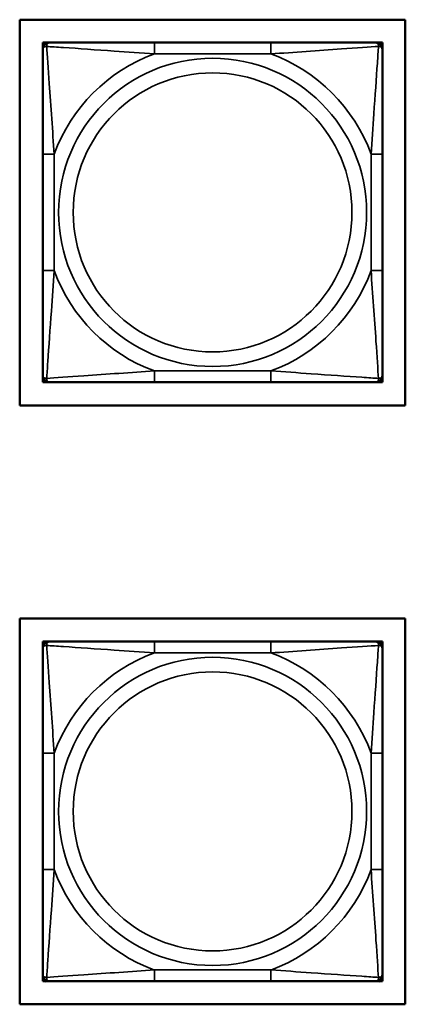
# Model space of a CAD drawing. Header units: inches. Extents: x 3.3 to 44.7, y 1.4 to 39.2.
# Tile 44 of 85: x 28.4 to 29.1, y 10.3 to 12. Entities that reach past the tile are written whole.
import ezdxf

# ---------------------------------------------------------------- set-up
doc = ezdxf.new("R2010")
doc.units = ezdxf.units.IN
doc.header["$MEASUREMENT"] = 0
doc.layers.add('Visible (ANSI)', color=7, linetype='Continuous', lineweight=50)
doc.layers.add('Visible Narrow (ANSI)', color=7, linetype='Continuous', lineweight=35)

msp = doc.modelspace()

# ---------------------------------------------------------------- linework, layer by layer
at = {"layer": 'Visible (ANSI)'}
for p, q in [((28.4329, 12.0235), (29.1034, 12.0235)), ((28.4329, 11.3529), (28.4329, 12.0235)), ((29.1034, 12.0235), (29.1034, 11.3529)), ((28.473, 11.9838), (28.4789, 11.9838)), ((28.473, 11.9779), (28.473, 11.9838)), ((28.473, 11.972), (28.473, 11.9779)), ((28.4789, 11.9838), (28.4848, 11.9838)), ((28.8694, 11.9838), (28.6671, 11.9838)), ((29.0518, 11.9838), (29.0577, 11.9838)), ((29.0577, 11.9838), (29.0636, 11.9838)), ((29.0636, 11.9838), (29.0636, 11.9779)), ((29.0636, 11.9779), (29.0636, 11.972)), ((28.473, 11.7897), (28.473, 11.5874)), ((29.0636, 11.5874), (29.0636, 11.7897)), ((28.473, 11.3992), (28.473, 11.4051)), ((28.473, 11.3933), (28.473, 11.3992)), ((29.0636, 11.4051), (29.0636, 11.3992)), ((29.0636, 11.3992), (29.0636, 11.3933)), ((28.4789, 11.3933), (28.473, 11.3933)), ((28.4848, 11.3933), (28.4789, 11.3933)), ((28.6671, 11.3933), (28.8694, 11.3933)), ((29.0577, 11.3933), (29.0518, 11.3933)), ((29.0636, 11.3933), (29.0577, 11.3933)), ((29.1034, 11.3529), (28.4329, 11.3529)), ((28.4329, 10.9829), (29.1034, 10.9829)), ((28.4329, 10.3124), (28.4329, 10.9829)), ((29.1034, 10.9829), (29.1034, 10.3124)), ((28.473, 10.9428), (28.4789, 10.9428)), ((28.473, 10.9369), (28.473, 10.9428)), ((28.473, 10.931), (28.473, 10.9369)), ((28.4789, 10.9428), (28.4848, 10.9428)), ((28.8694, 10.9428), (28.6671, 10.9428)), ((29.0518, 10.9428), (29.0577, 10.9428)), ((29.0577, 10.9428), (29.0636, 10.9428)), ((29.0636, 10.9428), (29.0636, 10.9369)), ((29.0636, 10.9369), (29.0636, 10.931)), ((28.473, 10.7487), (28.473, 10.5464)), ((29.0636, 10.5464), (29.0636, 10.7487)), ((28.473, 10.3582), (28.473, 10.3641)), ((28.473, 10.3523), (28.473, 10.3582)), ((28.4789, 10.3523), (28.473, 10.3523)), ((28.4848, 10.3523), (28.4789, 10.3523)), ((28.6671, 10.3523), (28.8694, 10.3523)), ((29.0577, 10.3523), (29.0518, 10.3523)), ((29.0636, 10.3523), (29.0577, 10.3523)), ((29.0636, 10.3641), (29.0636, 10.3582)), ((29.0636, 10.3582), (29.0636, 10.3523)), ((29.1034, 10.3124), (28.4329, 10.3124))]:
    msp.add_line(p, q, dxfattribs=at)
for centre, radius, start, end in [((28.4789, 11.9779), 0.00591, 90, 180), ((28.4848, 11.972), 0.0118, 90, 180), ((29.0518, 11.972), 0.0118, 0, 90), ((29.0577, 11.9779), 0.00591, 0, 90), ((28.4848, 11.4051), 0.0118, 180, 270), ((28.4789, 11.3992), 0.00591, 180, 270), ((29.0518, 11.4051), 0.0118, 270, 0), ((29.0577, 11.3992), 0.00591, 270, 0), ((28.4789, 10.9369), 0.00591, 90, 180), ((28.4848, 10.931), 0.0118, 90, 180), ((29.0518, 10.931), 0.0118, 0, 90), ((29.0577, 10.9369), 0.00591, 0, 90), ((28.4848, 10.3641), 0.0118, 180, 270), ((28.4789, 10.3582), 0.00591, 180, 270), ((29.0518, 10.3641), 0.0118, 270, 0), ((29.0577, 10.3582), 0.00591, 270, 0)]:
    msp.add_arc(centre, radius, start, end, dxfattribs=at)
for points, knots in [([(28.6671, 11.9838), (28.6435, 11.9838), (28.6195, 11.9838), (28.5961, 11.9838), (28.5654, 11.9838), (28.5346, 11.9838), (28.5113, 11.9838), (28.4993, 11.9838), (28.4897, 11.9838), (28.4848, 11.9838)], [0.2569537, 0.2569537, 0.2569537, 0.2569537, 0.4371919, 0.4371919, 0.4371919, 0.6739428, 0.6739428, 0.6739428, 0.7963818, 0.7963818, 0.7963818, 0.7963818]), ([(29.0518, 11.9838), (29.046, 11.9838), (29.0335, 11.9838), (29.0183, 11.9838), (28.9949, 11.9838), (28.9658, 11.9838), (28.9367, 11.9838), (28.9145, 11.9838), (28.8919, 11.9838), (28.8694, 11.9838)], [-0.7968224, -0.7968224, -0.7968224, -0.7968224, -0.6514613, -0.6514613, -0.6514613, -0.427691, -0.427691, -0.427691, -0.2569517, -0.2569517, -0.2569517, -0.2569517]), ([(28.473, 11.972), (28.473, 11.9663), (28.473, 11.9538), (28.473, 11.9386), (28.473, 11.9152), (28.473, 11.886), (28.473, 11.857), (28.473, 11.8348), (28.473, 11.8121), (28.473, 11.7897)], [-0.7968224, -0.7968224, -0.7968224, -0.7968224, -0.6514613, -0.6514613, -0.6514613, -0.427691, -0.427691, -0.427691, -0.2569517, -0.2569517, -0.2569517, -0.2569517]), ([(29.0636, 11.7897), (29.0636, 11.8134), (29.0636, 11.8374), (29.0636, 11.8607), (29.0636, 11.8914), (29.0636, 11.9223), (29.0636, 11.9455), (29.0636, 11.9575), (29.0636, 11.9672), (29.0636, 11.972)], [0.2569537, 0.2569537, 0.2569537, 0.2569537, 0.4371919, 0.4371919, 0.4371919, 0.6739428, 0.6739428, 0.6739428, 0.7963818, 0.7963818, 0.7963818, 0.7963818]), ([(28.473, 11.5874), (28.473, 11.5638), (28.473, 11.5398), (28.473, 11.5164), (28.473, 11.4857), (28.473, 11.4548), (28.473, 11.4316), (28.473, 11.4196), (28.473, 11.41), (28.473, 11.4051)], [0.2569537, 0.2569537, 0.2569537, 0.2569537, 0.4371919, 0.4371919, 0.4371919, 0.6739428, 0.6739428, 0.6739428, 0.7963818, 0.7963818, 0.7963818, 0.7963818]), ([(29.0636, 11.4051), (29.0636, 11.4108), (29.0636, 11.4233), (29.0636, 11.4385), (29.0636, 11.462), (29.0636, 11.4911), (29.0636, 11.5202), (29.0636, 11.5423), (29.0636, 11.565), (29.0636, 11.5874)], [-0.7968224, -0.7968224, -0.7968224, -0.7968224, -0.6514613, -0.6514613, -0.6514613, -0.427691, -0.427691, -0.427691, -0.2569517, -0.2569517, -0.2569517, -0.2569517]), ([(28.4848, 11.3933), (28.4906, 11.3933), (28.5031, 11.3933), (28.5183, 11.3933), (28.5417, 11.3933), (28.5708, 11.3933), (28.5999, 11.3933), (28.6221, 11.3933), (28.6447, 11.3933), (28.6671, 11.3933)], [-0.7968224, -0.7968224, -0.7968224, -0.7968224, -0.6514613, -0.6514613, -0.6514613, -0.427691, -0.427691, -0.427691, -0.2569517, -0.2569517, -0.2569517, -0.2569517]), ([(28.8694, 11.3933), (28.8931, 11.3933), (28.9171, 11.3933), (28.9405, 11.3933), (28.9711, 11.3933), (29.002, 11.3933), (29.0253, 11.3933), (29.0373, 11.3933), (29.0469, 11.3933), (29.0518, 11.3933)], [0.2569537, 0.2569537, 0.2569537, 0.2569537, 0.4371919, 0.4371919, 0.4371919, 0.6739428, 0.6739428, 0.6739428, 0.7963818, 0.7963818, 0.7963818, 0.7963818]), ([(28.6671, 10.9428), (28.6435, 10.9428), (28.6195, 10.9428), (28.5961, 10.9428), (28.5654, 10.9428), (28.5346, 10.9428), (28.5113, 10.9428), (28.4993, 10.9428), (28.4897, 10.9428), (28.4848, 10.9428)], [0.2569537, 0.2569537, 0.2569537, 0.2569537, 0.4371919, 0.4371919, 0.4371919, 0.6739428, 0.6739428, 0.6739428, 0.7963818, 0.7963818, 0.7963818, 0.7963818]), ([(29.0518, 10.9428), (29.046, 10.9428), (29.0335, 10.9428), (29.0183, 10.9428), (28.9949, 10.9428), (28.9658, 10.9428), (28.9367, 10.9428), (28.9145, 10.9428), (28.8919, 10.9428), (28.8694, 10.9428)], [-0.7968224, -0.7968224, -0.7968224, -0.7968224, -0.6514613, -0.6514613, -0.6514613, -0.427691, -0.427691, -0.427691, -0.2569517, -0.2569517, -0.2569517, -0.2569517]), ([(28.473, 10.931), (28.473, 10.9253), (28.473, 10.9128), (28.473, 10.8976), (28.473, 10.8742), (28.473, 10.845), (28.473, 10.816), (28.473, 10.7938), (28.473, 10.7711), (28.473, 10.7487)], [-0.7968224, -0.7968224, -0.7968224, -0.7968224, -0.6514613, -0.6514613, -0.6514613, -0.427691, -0.427691, -0.427691, -0.2569517, -0.2569517, -0.2569517, -0.2569517]), ([(29.0636, 10.7487), (29.0636, 10.7724), (29.0636, 10.7964), (29.0636, 10.8197), (29.0636, 10.8504), (29.0636, 10.8813), (29.0636, 10.9045), (29.0636, 10.9165), (29.0636, 10.9262), (29.0636, 10.931)], [0.2569537, 0.2569537, 0.2569537, 0.2569537, 0.4371919, 0.4371919, 0.4371919, 0.6739428, 0.6739428, 0.6739428, 0.7963818, 0.7963818, 0.7963818, 0.7963818]), ([(28.473, 10.5464), (28.473, 10.5228), (28.473, 10.4988), (28.473, 10.4754), (28.473, 10.4447), (28.473, 10.4138), (28.473, 10.3906), (28.473, 10.3786), (28.473, 10.369), (28.473, 10.3641)], [0.2569537, 0.2569537, 0.2569537, 0.2569537, 0.4371919, 0.4371919, 0.4371919, 0.6739428, 0.6739428, 0.6739428, 0.7963818, 0.7963818, 0.7963818, 0.7963818]), ([(29.0636, 10.3641), (29.0636, 10.3698), (29.0636, 10.3823), (29.0636, 10.3975), (29.0636, 10.421), (29.0636, 10.4501), (29.0636, 10.4792), (29.0636, 10.5013), (29.0636, 10.524), (29.0636, 10.5464)], [-0.7968224, -0.7968224, -0.7968224, -0.7968224, -0.6514613, -0.6514613, -0.6514613, -0.427691, -0.427691, -0.427691, -0.2569517, -0.2569517, -0.2569517, -0.2569517]), ([(28.4848, 10.3523), (28.4906, 10.3523), (28.5031, 10.3523), (28.5183, 10.3523), (28.5417, 10.3523), (28.5708, 10.3523), (28.5999, 10.3523), (28.6221, 10.3523), (28.6447, 10.3523), (28.6671, 10.3523)], [-0.7968224, -0.7968224, -0.7968224, -0.7968224, -0.6514613, -0.6514613, -0.6514613, -0.427691, -0.427691, -0.427691, -0.2569517, -0.2569517, -0.2569517, -0.2569517]), ([(28.8694, 10.3523), (28.8931, 10.3523), (28.9171, 10.3523), (28.9405, 10.3523), (28.9711, 10.3523), (29.002, 10.3523), (29.0253, 10.3523), (29.0373, 10.3523), (29.0469, 10.3523), (29.0518, 10.3523)], [0.2569537, 0.2569537, 0.2569537, 0.2569537, 0.4371919, 0.4371919, 0.4371919, 0.6739428, 0.6739428, 0.6739428, 0.7963818, 0.7963818, 0.7963818, 0.7963818])]:
    msp.add_open_spline(points, degree=3, knots=knots, dxfattribs=at)
at = {"layer": 'Visible Narrow (ANSI)'}
for p, q in [((28.6671, 11.9838), (28.6671, 11.9641)), ((28.8694, 11.9838), (28.8694, 11.9641)), ((28.6671, 11.9641), (28.8694, 11.9641)), ((28.473, 11.7897), (28.4927, 11.7897)), ((28.4927, 11.5874), (28.4927, 11.7897)), ((29.0439, 11.7897), (29.0439, 11.5874)), ((29.0636, 11.7897), (29.0439, 11.7897)), ((28.473, 11.5874), (28.4927, 11.5874)), ((29.0636, 11.5874), (29.0439, 11.5874)), ((28.8694, 11.413), (28.6671, 11.413)), ((28.6671, 11.3933), (28.6671, 11.413)), ((28.8694, 11.3933), (28.8694, 11.413)), ((28.6671, 10.9428), (28.6671, 10.9231)), ((28.8694, 10.9428), (28.8694, 10.9231)), ((28.6671, 10.9231), (28.8694, 10.9231)), ((28.473, 10.7487), (28.4927, 10.7487)), ((28.4927, 10.5464), (28.4927, 10.7487)), ((29.0439, 10.7487), (29.0439, 10.5464)), ((29.0636, 10.7487), (29.0439, 10.7487)), ((28.473, 10.5464), (28.4927, 10.5464)), ((29.0636, 10.5464), (29.0439, 10.5464)), ((28.8694, 10.372), (28.6671, 10.372)), ((28.6671, 10.3523), (28.6671, 10.372)), ((28.8694, 10.3523), (28.8694, 10.372))]:
    msp.add_line(p, q, dxfattribs=at)
for centre, radius in [((28.7683, 11.6886), 0.2678), ((28.7683, 11.6886), 0.2424), ((28.7683, 10.6476), 0.2678), ((28.7683, 10.6476), 0.2424)]:
    msp.add_circle(centre, radius, dxfattribs=at)
for centre, start, end in [((28.7683, 11.6886), 110.1547, 159.8453), ((28.7683, 11.6886), 20.1547, 69.8453), ((28.7683, 11.6886), 200.1547, 249.8453), ((28.7683, 11.6886), 290.1547, 339.8453), ((28.7683, 10.6476), 110.1547, 159.8453), ((28.7683, 10.6476), 20.1547, 69.8453), ((28.7683, 10.6476), 200.1547, 249.8453), ((28.7683, 10.6476), 290.1547, 339.8453)]:
    msp.add_arc(centre, 0.2936, start, end, dxfattribs=at)
for points, knots in [([(28.4799, 11.977), (28.4799, 11.9778), (28.4799, 11.9786), (28.4801, 11.98), (28.4803, 11.9807), (28.4808, 11.9816), (28.481, 11.9819), (28.4813, 11.9823), (28.4814, 11.9825), (28.4817, 11.9828), (28.4819, 11.983), (28.4825, 11.9833), (28.4829, 11.9835), (28.4838, 11.9838), (28.4843, 11.9838), (28.4848, 11.9838)], [-0.00023197, -0.00023197, -0.00023197, -0.00023197, 0.00913095, 0.00913095, 0.01983142, 0.01983142, 0.02651922, 0.02651922, 0.02986312, 0.02986312, 0.03521335, 0.03521335, 0.04377373, 0.04377373, 0.0532704, 0.0532704, 0.0532704, 0.0532704]), ([(29.0518, 11.9838), (29.0523, 11.9838), (29.0528, 11.9838), (29.0537, 11.9835), (29.0541, 11.9833), (29.0546, 11.983), (29.0549, 11.9828), (29.0552, 11.9825), (29.0553, 11.9823), (29.0556, 11.9819), (29.0558, 11.9816), (29.0563, 11.9807), (29.0565, 11.98), (29.0567, 11.9786), (29.0567, 11.9778), (29.0567, 11.977)], [-0.0532704, -0.0532704, -0.0532704, -0.0532704, -0.04377373, -0.04377373, -0.03521335, -0.03521335, -0.02986312, -0.02986312, -0.02651922, -0.02651922, -0.01983142, -0.01983142, -0.00913095, -0.00913095, 0.00023197, 0.00023197, 0.00023197, 0.00023197]), ([(28.473, 11.972), (28.473, 11.9726), (28.4731, 11.9731), (28.4733, 11.9739), (28.4735, 11.9743), (28.4739, 11.9749), (28.4741, 11.9751), (28.4744, 11.9754), (28.4745, 11.9756), (28.4749, 11.9759), (28.4752, 11.9761), (28.4762, 11.9765), (28.4768, 11.9767), (28.4783, 11.977), (28.479, 11.977), (28.4799, 11.977)], [-0.0532704, -0.0532704, -0.0532704, -0.0532704, -0.04377373, -0.04377373, -0.03521335, -0.03521335, -0.02986312, -0.02986312, -0.02651922, -0.02651922, -0.01983142, -0.01983142, -0.00913095, -0.00913095, 0.00023197, 0.00023197, 0.00023197, 0.00023197]), ([(28.4799, 11.977), (28.4875, 11.9765), (28.4975, 11.9758), (28.5346, 11.9734), (28.5663, 11.9711), (28.6205, 11.9672), (28.6438, 11.9656), (28.6671, 11.9641)], [-0.7478145, -0.7478145, -0.7478145, -0.7478145, -0.6493253, -0.6493253, -0.427691, -0.427691, -0.2569537, -0.2569537, -0.2569537, -0.2569537]), ([(28.4927, 11.7897), (28.4903, 11.8302), (28.487, 11.8726), (28.4824, 11.9382), (28.4808, 11.9626), (28.4799, 11.977)], [0.2569517, 0.2569517, 0.2569517, 0.2569517, 0.5559983, 0.5559983, 0.7482818, 0.7482818, 0.7482818, 0.7482818]), ([(28.8694, 11.9641), (28.9099, 11.9665), (28.9523, 11.9698), (29.0179, 11.9745), (29.0424, 11.9761), (29.0567, 11.977)], [0.2569517, 0.2569517, 0.2569517, 0.2569517, 0.5559983, 0.5559983, 0.7482818, 0.7482818, 0.7482818, 0.7482818]), ([(29.0567, 11.977), (29.0562, 11.9693), (29.0556, 11.9593), (29.0531, 11.9223), (29.0508, 11.8906), (29.0469, 11.8363), (29.0453, 11.8131), (29.0439, 11.7897)], [-0.7478145, -0.7478145, -0.7478145, -0.7478145, -0.6493253, -0.6493253, -0.427691, -0.427691, -0.2569537, -0.2569537, -0.2569537, -0.2569537]), ([(29.0567, 11.977), (29.0576, 11.977), (29.0583, 11.977), (29.0598, 11.9767), (29.0604, 11.9765), (29.0613, 11.9761), (29.0617, 11.9759), (29.0621, 11.9756), (29.0622, 11.9754), (29.0625, 11.9751), (29.0627, 11.9749), (29.0631, 11.9743), (29.0632, 11.9739), (29.0635, 11.9731), (29.0636, 11.9726), (29.0636, 11.972)], [-0.00023197, -0.00023197, -0.00023197, -0.00023197, 0.00913095, 0.00913095, 0.01983142, 0.01983142, 0.02651922, 0.02651922, 0.02986312, 0.02986312, 0.03521335, 0.03521335, 0.04377373, 0.04377373, 0.0532704, 0.0532704, 0.0532704, 0.0532704]), ([(28.4799, 11.4001), (28.4804, 11.4078), (28.481, 11.4178), (28.4835, 11.4548), (28.4858, 11.4866), (28.4897, 11.5408), (28.4913, 11.564), (28.4927, 11.5874)], [-0.7478145, -0.7478145, -0.7478145, -0.7478145, -0.6493253, -0.6493253, -0.427691, -0.427691, -0.2569537, -0.2569537, -0.2569537, -0.2569537]), ([(29.0439, 11.5874), (29.0463, 11.5469), (29.0496, 11.5046), (29.0542, 11.4389), (29.0558, 11.4145), (29.0567, 11.4001)], [0.2569517, 0.2569517, 0.2569517, 0.2569517, 0.5559983, 0.5559983, 0.7482818, 0.7482818, 0.7482818, 0.7482818]), ([(28.4799, 11.4001), (28.479, 11.4001), (28.4783, 11.4002), (28.4768, 11.4004), (28.4762, 11.4006), (28.4752, 11.401), (28.4749, 11.4012), (28.4745, 11.4016), (28.4744, 11.4017), (28.4741, 11.402), (28.4739, 11.4022), (28.4735, 11.4028), (28.4733, 11.4032), (28.4731, 11.4041), (28.473, 11.4046), (28.473, 11.4051)], [-0.00023197, -0.00023197, -0.00023197, -0.00023197, 0.00913095, 0.00913095, 0.01983142, 0.01983142, 0.02651922, 0.02651922, 0.02986312, 0.02986312, 0.03521335, 0.03521335, 0.04377373, 0.04377373, 0.0532704, 0.0532704, 0.0532704, 0.0532704]), ([(28.6671, 11.413), (28.6267, 11.4106), (28.5843, 11.4073), (28.5187, 11.4027), (28.4942, 11.4011), (28.4799, 11.4001)], [0.2569517, 0.2569517, 0.2569517, 0.2569517, 0.5559983, 0.5559983, 0.7482818, 0.7482818, 0.7482818, 0.7482818]), ([(28.4848, 11.3933), (28.4843, 11.3933), (28.4838, 11.3933), (28.4829, 11.3936), (28.4825, 11.3938), (28.4819, 11.3942), (28.4817, 11.3943), (28.4814, 11.3946), (28.4813, 11.3948), (28.481, 11.3952), (28.4808, 11.3955), (28.4803, 11.3964), (28.4801, 11.3971), (28.4799, 11.3985), (28.4799, 11.3993), (28.4799, 11.4001)], [-0.0532704, -0.0532704, -0.0532704, -0.0532704, -0.04377373, -0.04377373, -0.03521335, -0.03521335, -0.02986312, -0.02986312, -0.02651922, -0.02651922, -0.01983142, -0.01983142, -0.00913095, -0.00913095, 0.00023197, 0.00023197, 0.00023197, 0.00023197]), ([(29.0567, 11.4001), (29.0491, 11.4006), (29.0391, 11.4013), (29.002, 11.4038), (28.9703, 11.406), (28.916, 11.4099), (28.8928, 11.4116), (28.8694, 11.413)], [-0.7478145, -0.7478145, -0.7478145, -0.7478145, -0.6493253, -0.6493253, -0.427691, -0.427691, -0.2569537, -0.2569537, -0.2569537, -0.2569537]), ([(29.0567, 11.4001), (29.0567, 11.3993), (29.0567, 11.3985), (29.0565, 11.3971), (29.0563, 11.3964), (29.0558, 11.3955), (29.0556, 11.3952), (29.0553, 11.3948), (29.0552, 11.3946), (29.0549, 11.3943), (29.0546, 11.3942), (29.0541, 11.3938), (29.0537, 11.3936), (29.0528, 11.3933), (29.0523, 11.3933), (29.0518, 11.3933)], [-0.00023197, -0.00023197, -0.00023197, -0.00023197, 0.00913095, 0.00913095, 0.01983142, 0.01983142, 0.02651922, 0.02651922, 0.02986312, 0.02986312, 0.03521335, 0.03521335, 0.04377373, 0.04377373, 0.0532704, 0.0532704, 0.0532704, 0.0532704]), ([(29.0636, 11.4051), (29.0636, 11.4046), (29.0635, 11.4041), (29.0632, 11.4032), (29.0631, 11.4028), (29.0627, 11.4022), (29.0625, 11.402), (29.0622, 11.4017), (29.0621, 11.4016), (29.0617, 11.4012), (29.0613, 11.401), (29.0604, 11.4006), (29.0598, 11.4004), (29.0583, 11.4002), (29.0576, 11.4001), (29.0567, 11.4001)], [-0.0532704, -0.0532704, -0.0532704, -0.0532704, -0.04377373, -0.04377373, -0.03521335, -0.03521335, -0.02986312, -0.02986312, -0.02651922, -0.02651922, -0.01983142, -0.01983142, -0.00913095, -0.00913095, 0.00023197, 0.00023197, 0.00023197, 0.00023197]), ([(28.473, 10.931), (28.473, 10.9316), (28.4731, 10.9321), (28.4733, 10.9329), (28.4735, 10.9333), (28.4739, 10.9339), (28.4741, 10.9341), (28.4744, 10.9344), (28.4745, 10.9346), (28.4749, 10.9349), (28.4752, 10.9351), (28.4762, 10.9355), (28.4768, 10.9357), (28.4783, 10.936), (28.479, 10.936), (28.4799, 10.936)], [-0.0532704, -0.0532704, -0.0532704, -0.0532704, -0.04377373, -0.04377373, -0.03521335, -0.03521335, -0.02986312, -0.02986312, -0.02651922, -0.02651922, -0.01983142, -0.01983142, -0.00913095, -0.00913095, 0.00023197, 0.00023197, 0.00023197, 0.00023197]), ([(28.4799, 10.936), (28.4799, 10.9368), (28.4799, 10.9376), (28.4801, 10.939), (28.4803, 10.9397), (28.4808, 10.9406), (28.481, 10.9409), (28.4813, 10.9413), (28.4814, 10.9415), (28.4817, 10.9418), (28.4819, 10.942), (28.4825, 10.9423), (28.4829, 10.9425), (28.4838, 10.9428), (28.4843, 10.9428), (28.4848, 10.9428)], [-0.00023197, -0.00023197, -0.00023197, -0.00023197, 0.00913095, 0.00913095, 0.01983142, 0.01983142, 0.02651922, 0.02651922, 0.02986312, 0.02986312, 0.03521335, 0.03521335, 0.04377373, 0.04377373, 0.0532704, 0.0532704, 0.0532704, 0.0532704]), ([(28.4799, 10.936), (28.4875, 10.9355), (28.4975, 10.9348), (28.5346, 10.9324), (28.5663, 10.9301), (28.6205, 10.9262), (28.6438, 10.9246), (28.6671, 10.9231)], [-0.7478145, -0.7478145, -0.7478145, -0.7478145, -0.6493253, -0.6493253, -0.427691, -0.427691, -0.2569537, -0.2569537, -0.2569537, -0.2569537]), ([(28.4927, 10.7487), (28.4903, 10.7892), (28.487, 10.8316), (28.4824, 10.8972), (28.4808, 10.9216), (28.4799, 10.936)], [0.2569517, 0.2569517, 0.2569517, 0.2569517, 0.5559983, 0.5559983, 0.7482818, 0.7482818, 0.7482818, 0.7482818]), ([(28.8694, 10.9231), (28.9099, 10.9255), (28.9523, 10.9288), (29.0179, 10.9335), (29.0424, 10.9351), (29.0567, 10.936)], [0.2569517, 0.2569517, 0.2569517, 0.2569517, 0.5559983, 0.5559983, 0.7482818, 0.7482818, 0.7482818, 0.7482818]), ([(29.0567, 10.936), (29.0562, 10.9283), (29.0556, 10.9183), (29.0531, 10.8813), (29.0508, 10.8496), (29.0469, 10.7953), (29.0453, 10.7721), (29.0439, 10.7487)], [-0.7478145, -0.7478145, -0.7478145, -0.7478145, -0.6493253, -0.6493253, -0.427691, -0.427691, -0.2569537, -0.2569537, -0.2569537, -0.2569537]), ([(29.0518, 10.9428), (29.0523, 10.9428), (29.0528, 10.9428), (29.0537, 10.9425), (29.0541, 10.9423), (29.0546, 10.942), (29.0549, 10.9418), (29.0552, 10.9415), (29.0553, 10.9413), (29.0556, 10.9409), (29.0558, 10.9406), (29.0563, 10.9397), (29.0565, 10.939), (29.0567, 10.9376), (29.0567, 10.9368), (29.0567, 10.936)], [-0.0532704, -0.0532704, -0.0532704, -0.0532704, -0.04377373, -0.04377373, -0.03521335, -0.03521335, -0.02986312, -0.02986312, -0.02651922, -0.02651922, -0.01983142, -0.01983142, -0.00913095, -0.00913095, 0.00023197, 0.00023197, 0.00023197, 0.00023197]), ([(29.0567, 10.936), (29.0576, 10.936), (29.0583, 10.936), (29.0598, 10.9357), (29.0604, 10.9355), (29.0613, 10.9351), (29.0617, 10.9349), (29.0621, 10.9346), (29.0622, 10.9344), (29.0625, 10.9341), (29.0627, 10.9339), (29.0631, 10.9333), (29.0632, 10.9329), (29.0635, 10.9321), (29.0636, 10.9316), (29.0636, 10.931)], [-0.00023197, -0.00023197, -0.00023197, -0.00023197, 0.00913095, 0.00913095, 0.01983142, 0.01983142, 0.02651922, 0.02651922, 0.02986312, 0.02986312, 0.03521335, 0.03521335, 0.04377373, 0.04377373, 0.0532704, 0.0532704, 0.0532704, 0.0532704]), ([(28.4799, 10.3591), (28.4804, 10.3668), (28.481, 10.3768), (28.4835, 10.4138), (28.4858, 10.4456), (28.4897, 10.4998), (28.4913, 10.523), (28.4927, 10.5464)], [-0.7478145, -0.7478145, -0.7478145, -0.7478145, -0.6493253, -0.6493253, -0.427691, -0.427691, -0.2569537, -0.2569537, -0.2569537, -0.2569537]), ([(29.0439, 10.5464), (29.0463, 10.5059), (29.0496, 10.4636), (29.0542, 10.3979), (29.0558, 10.3735), (29.0567, 10.3591)], [0.2569517, 0.2569517, 0.2569517, 0.2569517, 0.5559983, 0.5559983, 0.7482818, 0.7482818, 0.7482818, 0.7482818]), ([(28.6671, 10.372), (28.6267, 10.3696), (28.5843, 10.3663), (28.5187, 10.3617), (28.4942, 10.3601), (28.4799, 10.3591)], [0.2569517, 0.2569517, 0.2569517, 0.2569517, 0.5559983, 0.5559983, 0.7482818, 0.7482818, 0.7482818, 0.7482818]), ([(29.0567, 10.3591), (29.0491, 10.3596), (29.0391, 10.3603), (29.002, 10.3628), (28.9703, 10.365), (28.916, 10.3689), (28.8928, 10.3706), (28.8694, 10.372)], [-0.7478145, -0.7478145, -0.7478145, -0.7478145, -0.6493253, -0.6493253, -0.427691, -0.427691, -0.2569537, -0.2569537, -0.2569537, -0.2569537]), ([(28.4799, 10.3591), (28.479, 10.3591), (28.4783, 10.3592), (28.4768, 10.3594), (28.4762, 10.3596), (28.4752, 10.36), (28.4749, 10.3602), (28.4745, 10.3606), (28.4744, 10.3607), (28.4741, 10.361), (28.4739, 10.3612), (28.4735, 10.3618), (28.4733, 10.3622), (28.4731, 10.3631), (28.473, 10.3636), (28.473, 10.3641)], [-0.00023197, -0.00023197, -0.00023197, -0.00023197, 0.00913095, 0.00913095, 0.01983142, 0.01983142, 0.02651922, 0.02651922, 0.02986312, 0.02986312, 0.03521335, 0.03521335, 0.04377373, 0.04377373, 0.0532704, 0.0532704, 0.0532704, 0.0532704]), ([(28.4848, 10.3523), (28.4843, 10.3523), (28.4838, 10.3523), (28.4829, 10.3526), (28.4825, 10.3528), (28.4819, 10.3532), (28.4817, 10.3533), (28.4814, 10.3536), (28.4813, 10.3538), (28.481, 10.3542), (28.4808, 10.3545), (28.4803, 10.3554), (28.4801, 10.3561), (28.4799, 10.3575), (28.4799, 10.3583), (28.4799, 10.3591)], [-0.0532704, -0.0532704, -0.0532704, -0.0532704, -0.04377373, -0.04377373, -0.03521335, -0.03521335, -0.02986312, -0.02986312, -0.02651922, -0.02651922, -0.01983142, -0.01983142, -0.00913095, -0.00913095, 0.00023197, 0.00023197, 0.00023197, 0.00023197]), ([(29.0567, 10.3591), (29.0567, 10.3583), (29.0567, 10.3575), (29.0565, 10.3561), (29.0563, 10.3554), (29.0558, 10.3545), (29.0556, 10.3542), (29.0553, 10.3538), (29.0552, 10.3536), (29.0549, 10.3533), (29.0546, 10.3532), (29.0541, 10.3528), (29.0537, 10.3526), (29.0528, 10.3523), (29.0523, 10.3523), (29.0518, 10.3523)], [-0.00023197, -0.00023197, -0.00023197, -0.00023197, 0.00913095, 0.00913095, 0.01983142, 0.01983142, 0.02651922, 0.02651922, 0.02986312, 0.02986312, 0.03521335, 0.03521335, 0.04377373, 0.04377373, 0.0532704, 0.0532704, 0.0532704, 0.0532704]), ([(29.0636, 10.3641), (29.0636, 10.3636), (29.0635, 10.3631), (29.0632, 10.3622), (29.0631, 10.3618), (29.0627, 10.3612), (29.0625, 10.361), (29.0622, 10.3607), (29.0621, 10.3606), (29.0617, 10.3602), (29.0613, 10.36), (29.0604, 10.3596), (29.0598, 10.3594), (29.0583, 10.3592), (29.0576, 10.3591), (29.0567, 10.3591)], [-0.0532704, -0.0532704, -0.0532704, -0.0532704, -0.04377373, -0.04377373, -0.03521335, -0.03521335, -0.02986312, -0.02986312, -0.02651922, -0.02651922, -0.01983142, -0.01983142, -0.00913095, -0.00913095, 0.00023197, 0.00023197, 0.00023197, 0.00023197])]:
    msp.add_open_spline(points, degree=3, knots=knots, dxfattribs=at)

doc.saveas('drawing.dxf')
